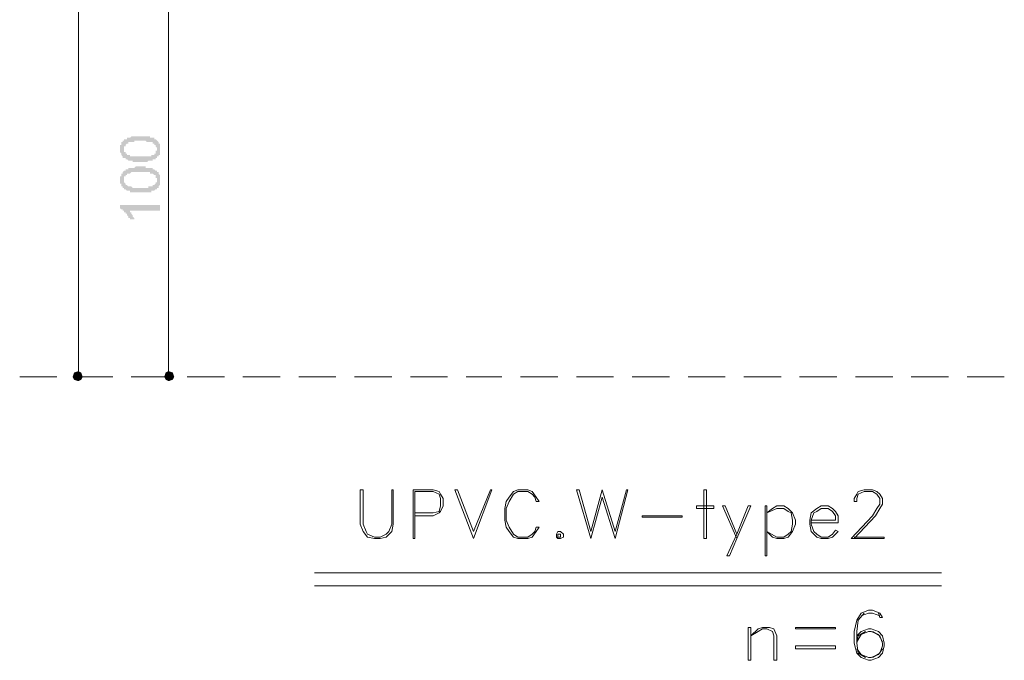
# Model space of a CAD drawing. Header units: metres. Extents: x 5.7 to 89.8, y 4 to 63.5.
# Tile 33 of 59: x 26.6 to 33.2, y 49.4 to 53.7. Entities that reach past the tile are written whole.
import ezdxf

# ---------------------------------------------------------------- set-up
doc = ezdxf.new("R2010")
doc.units = ezdxf.units.M
doc.header["$MEASUREMENT"] = 0
for name, color, linetype in [('PDF8_dim', 7, 'Continuous'), ('PDF8_khatchin', 7, 'Continuous'), ('PDF8_textt', 7, 'Continuous')]:
    doc.layers.add(name, color=color, linetype=linetype)

msp = doc.modelspace()

# ---------------------------------------------------------------- hatches: boundary and pattern name
at = {"layer": 'PDF8_dim', "transparency": 33554559}
h = msp.add_hatch(color=256, dxfattribs=at)
h.paths.add_polyline_path([(27.3751, 52.7854), (27.3751, 52.7854), (27.3654, 52.7854), (27.3654, 52.7854), (27.3654, 52.7854), (27.3558, 52.7854), (27.3558, 52.7854), (27.3462, 52.7854), (27.3462, 52.7854), (27.3366, 52.7854), (27.3366, 52.7854), (27.3366, 52.7854), (27.3269, 52.7854), (27.3269, 52.795), (27.3269, 52.795), (27.3173, 52.795), (27.3173, 52.795), (27.3173, 52.795), (27.3077, 52.795), (27.3077, 52.795), (27.3077, 52.795), (27.298, 52.795), (27.298, 52.795), (27.298, 52.795), (27.2884, 52.8047), (27.2884, 52.8047), (27.2884, 52.8047), (27.2788, 52.8047), (27.2788, 52.8047), (27.2788, 52.8143), (27.2691, 52.8143), (27.2691, 52.8143), (27.2691, 52.8143), (27.2595, 52.8143), (27.2595, 52.8239), (27.2595, 52.8239), (27.2595, 52.8239), (27.2595, 52.8239), (27.2499, 52.8336), (27.2499, 52.8336), (27.2499, 52.8336), (27.2499, 52.8432), (27.2499, 52.8432), (27.2499, 52.8432), (27.2402, 52.8528), (27.2402, 52.8528), (27.2402, 52.8624), (27.2402, 52.8624), (27.2402, 52.8624), (27.2402, 52.8721), (27.2402, 52.8721), (27.2402, 52.8721), (27.2402, 52.8817), (27.2402, 52.8817), (27.2402, 52.8817), (27.2402, 52.8913), (27.2402, 52.8913), (27.2402, 52.901), (27.2499, 52.901), (27.2499, 52.901), (27.2499, 52.9106), (27.2499, 52.9106), (27.2499, 52.9106), (27.2499, 52.9106), (27.2499, 52.9202), (27.2595, 52.9202), (27.2595, 52.9202), (27.2595, 52.9299), (27.2595, 52.9299), (27.2691, 52.9299), (27.2691, 52.9299), (27.2691, 52.9395), (27.2788, 52.9395), (27.2788, 52.9395), (27.2788, 52.9395), (27.2884, 52.9395), (27.2884, 52.9491), (27.2884, 52.9491), (27.298, 52.9491), (27.298, 52.9491), (27.298, 52.9491), (27.3077, 52.9491), (27.3077, 52.9491), (27.3173, 52.9588), (27.3173, 52.9588), (27.3173, 52.9588), (27.3173, 52.9588), (27.3269, 52.9588), (27.3269, 52.9588), (27.3269, 52.9588), (27.3366, 52.9588), (27.3366, 52.9588), (27.3366, 52.9588), (27.3462, 52.9588), (27.3462, 52.9588), (27.3558, 52.9588), (27.3558, 52.9588), (27.3558, 52.9588), (27.3654, 52.9588), (27.3654, 52.9588), (27.3751, 52.9588), (27.3751, 52.9588), (27.3751, 52.9588), (27.3847, 52.9588), (27.3847, 52.9588), (27.3943, 52.9588), (27.3943, 52.9588), (27.404, 52.9588), (27.404, 52.9588), (27.404, 52.9588), (27.4136, 52.9588), (27.4136, 52.9588), (27.4232, 52.9588), (27.4232, 52.9588), (27.4232, 52.9588), (27.4329, 52.9588), (27.4329, 52.9588), (27.4329, 52.9588), (27.4425, 52.9588), (27.4425, 52.9588), (27.4425, 52.9491), (27.4521, 52.9491), (27.4521, 52.9491), (27.4521, 52.9491), (27.4618, 52.9491), (27.4618, 52.9491), (27.4618, 52.9491), (27.4714, 52.9491), (27.4714, 52.9395), (27.4714, 52.9395), (27.481, 52.9395), (27.481, 52.9395), (27.481, 52.9395), (27.4907, 52.9299), (27.4907, 52.9299), (27.4907, 52.9299), (27.4907, 52.9299), (27.5003, 52.9202), (27.5003, 52.9202), (27.5003, 52.9202), (27.5003, 52.9202), (27.5003, 52.9106), (27.5099, 52.9106), (27.5099, 52.9106), (27.5099, 52.901), (27.5099, 52.901), (27.5099, 52.901), (27.5099, 52.8913), (27.5099, 52.8913), (27.5099, 52.8817), (27.5099, 52.8817), (27.5099, 52.8817), (27.5099, 52.8721), (27.5099, 52.8721), (27.5099, 52.8721), (27.5099, 52.8624), (27.5099, 52.8624), (27.5099, 52.8624), (27.5099, 52.8528), (27.5099, 52.8528), (27.5099, 52.8432), (27.5099, 52.8432), (27.5099, 52.8432), (27.5099, 52.8336), (27.5099, 52.8336), (27.5003, 52.8336), (27.5003, 52.8336), (27.5003, 52.8239), (27.5003, 52.8239), (27.4907, 52.8239), (27.4907, 52.8143), (27.4907, 52.8143), (27.4907, 52.8143), (27.4907, 52.8143), (27.481, 52.8143), (27.481, 52.8143), (27.481, 52.8047), (27.481, 52.8047), (27.4714, 52.8047), (27.4714, 52.8047), (27.4714, 52.8047), (27.4714, 52.8047), (27.4618, 52.8047), (27.4618, 52.795), (27.4618, 52.795), (27.4521, 52.795), (27.4521, 52.795), (27.4521, 52.795), (27.4425, 52.795), (27.4425, 52.795), (27.4329, 52.795), (27.4329, 52.795), (27.4329, 52.795), (27.4232, 52.7854), (27.4232, 52.7854), (27.4136, 52.7854), (27.4136, 52.7854), (27.4136, 52.7854), (27.404, 52.7854), (27.404, 52.7854), (27.3943, 52.7854), (27.3943, 52.7854), (27.3847, 52.7854), (27.3847, 52.7854), (27.3751, 52.7854)], flags=0)
h.paths.add_polyline_path([(27.3751, 52.8239), (27.3847, 52.8239), (27.3847, 52.8239), (27.3943, 52.8239), (27.3943, 52.8239), (27.404, 52.8239), (27.404, 52.8239), (27.4136, 52.8239), (27.4136, 52.8239), (27.4232, 52.8239), (27.4232, 52.8239), (27.4329, 52.8239), (27.4329, 52.8239), (27.4329, 52.8239), (27.4425, 52.8239), (27.4425, 52.8239), (27.4425, 52.8239), (27.4521, 52.8239), (27.4521, 52.8336), (27.4521, 52.8336), (27.4521, 52.8336), (27.4618, 52.8336), (27.4618, 52.8336), (27.4618, 52.8336), (27.4618, 52.8336), (27.4618, 52.8336), (27.4714, 52.8336), (27.4714, 52.8432), (27.4714, 52.8432), (27.481, 52.8432), (27.481, 52.8528), (27.481, 52.8528), (27.481, 52.8528), (27.481, 52.8624), (27.4907, 52.8624), (27.4907, 52.8624), (27.4907, 52.8721), (27.4907, 52.8721), (27.4907, 52.8721), (27.4907, 52.8817), (27.4907, 52.8817), (27.4907, 52.8817), (27.481, 52.8913), (27.481, 52.8913), (27.481, 52.8913), (27.481, 52.901), (27.481, 52.901), (27.481, 52.901), (27.4714, 52.901), (27.4714, 52.9106), (27.4714, 52.9106), (27.4618, 52.9106), (27.4618, 52.9106), (27.4618, 52.9106), (27.4618, 52.9106), (27.4618, 52.9202), (27.4521, 52.9202), (27.4521, 52.9202), (27.4521, 52.9202), (27.4425, 52.9202), (27.4425, 52.9202), (27.4425, 52.9202), (27.4329, 52.9202), (27.4329, 52.9202), (27.4329, 52.9202), (27.4232, 52.9202), (27.4232, 52.9202), (27.4136, 52.9299), (27.4136, 52.9299), (27.4136, 52.9299), (27.404, 52.9299), (27.404, 52.9299), (27.3943, 52.9299), (27.3943, 52.9299), (27.3847, 52.9299), (27.3847, 52.9299), (27.3751, 52.9299), (27.3751, 52.9299), (27.3654, 52.9299), (27.3654, 52.9299), (27.3558, 52.9299), (27.3558, 52.9299), (27.3462, 52.9299), (27.3462, 52.9299), (27.3366, 52.9299), (27.3366, 52.9202), (27.3269, 52.9202), (27.3269, 52.9202), (27.3269, 52.9202), (27.3173, 52.9202), (27.3173, 52.9202), (27.3173, 52.9202), (27.3077, 52.9202), (27.3077, 52.9202), (27.3077, 52.9202), (27.298, 52.9202), (27.298, 52.9202), (27.298, 52.9202), (27.298, 52.9106), (27.298, 52.9106), (27.2884, 52.9106), (27.2884, 52.9106), (27.2884, 52.9106), (27.2884, 52.9106), (27.2788, 52.901), (27.2788, 52.901), (27.2788, 52.901), (27.2788, 52.8913), (27.2691, 52.8913), (27.2691, 52.8913), (27.2691, 52.8817), (27.2691, 52.8817), (27.2691, 52.8817), (27.2691, 52.8721), (27.2691, 52.8721), (27.2691, 52.8721), (27.2691, 52.8624), (27.2691, 52.8624), (27.2691, 52.8624), (27.2691, 52.8528), (27.2788, 52.8528), (27.2788, 52.8528), (27.2788, 52.8432), (27.2788, 52.8432), (27.2788, 52.8432), (27.2884, 52.8432), (27.2884, 52.8336), (27.2884, 52.8336), (27.2884, 52.8336), (27.298, 52.8336), (27.298, 52.8336), (27.298, 52.8336), (27.298, 52.8336), (27.3077, 52.8336), (27.3077, 52.8239), (27.3077, 52.8239), (27.3173, 52.8239), (27.3173, 52.8239), (27.3173, 52.8239), (27.3269, 52.8239), (27.3269, 52.8239), (27.3366, 52.8239), (27.3366, 52.8239), (27.3366, 52.8239), (27.3462, 52.8239), (27.3462, 52.8239), (27.3558, 52.8239), (27.3558, 52.8239), (27.3654, 52.8239), (27.3654, 52.8239), (27.3751, 52.8239), (27.3751, 52.8239), (27.3751, 52.8239)], flags=0)
h = msp.add_hatch(color=256, dxfattribs=at)
h.paths.add_polyline_path([(27.3751, 52.5831), (27.3751, 52.5831), (27.3654, 52.5831), (27.3654, 52.5831), (27.3654, 52.5831), (27.3558, 52.5831), (27.3558, 52.5831), (27.3462, 52.5831), (27.3462, 52.5831), (27.3366, 52.5831), (27.3366, 52.5831), (27.3366, 52.5831), (27.3269, 52.5831), (27.3269, 52.5831), (27.3269, 52.5831), (27.3173, 52.5831), (27.3173, 52.5831), (27.3173, 52.5831), (27.3077, 52.5831), (27.3077, 52.5831), (27.3077, 52.5928), (27.298, 52.5928), (27.298, 52.5928), (27.298, 52.5928), (27.2884, 52.5928), (27.2884, 52.5928), (27.2884, 52.5928), (27.2788, 52.6024), (27.2788, 52.6024), (27.2788, 52.6024), (27.2691, 52.6024), (27.2691, 52.6024), (27.2691, 52.612), (27.2595, 52.612), (27.2595, 52.612), (27.2595, 52.612), (27.2595, 52.6217), (27.2595, 52.6217), (27.2499, 52.6217), (27.2499, 52.6217), (27.2499, 52.6313), (27.2499, 52.6313), (27.2499, 52.6313), (27.2499, 52.6409), (27.2402, 52.6409), (27.2402, 52.6506), (27.2402, 52.6506), (27.2402, 52.6506), (27.2402, 52.6602), (27.2402, 52.6602), (27.2402, 52.6698), (27.2402, 52.6698), (27.2402, 52.6698), (27.2402, 52.6698), (27.2402, 52.6795), (27.2402, 52.6795), (27.2402, 52.6891), (27.2402, 52.6891), (27.2499, 52.6891), (27.2499, 52.6987), (27.2499, 52.6987), (27.2499, 52.6987), (27.2499, 52.7083), (27.2499, 52.7083), (27.2499, 52.7083), (27.2595, 52.7083), (27.2595, 52.718), (27.2595, 52.718), (27.2595, 52.718), (27.2691, 52.7276), (27.2691, 52.7276), (27.2691, 52.7276), (27.2788, 52.7276), (27.2788, 52.7372), (27.2788, 52.7372), (27.2884, 52.7372), (27.2884, 52.7372), (27.2884, 52.7372), (27.298, 52.7372), (27.298, 52.7372), (27.298, 52.7469), (27.3077, 52.7469), (27.3077, 52.7469), (27.3173, 52.7469), (27.3173, 52.7469), (27.3173, 52.7469), (27.3173, 52.7469), (27.3269, 52.7469), (27.3269, 52.7469), (27.3269, 52.7469), (27.3366, 52.7469), (27.3366, 52.7469), (27.3366, 52.7469), (27.3462, 52.7565), (27.3462, 52.7565), (27.3558, 52.7565), (27.3558, 52.7565), (27.3558, 52.7565), (27.3654, 52.7565), (27.3654, 52.7565), (27.3751, 52.7565), (27.3751, 52.7565), (27.3751, 52.7565), (27.3847, 52.7565), (27.3847, 52.7565), (27.3943, 52.7565), (27.3943, 52.7565), (27.404, 52.7565), (27.404, 52.7565), (27.404, 52.7565), (27.4136, 52.7565), (27.4136, 52.7469), (27.4232, 52.7469), (27.4232, 52.7469), (27.4232, 52.7469), (27.4329, 52.7469), (27.4329, 52.7469), (27.4329, 52.7469), (27.4425, 52.7469), (27.4425, 52.7469), (27.4425, 52.7469), (27.4521, 52.7469), (27.4521, 52.7469), (27.4521, 52.7469), (27.4618, 52.7469), (27.4618, 52.7372), (27.4618, 52.7372), (27.4714, 52.7372), (27.4714, 52.7372), (27.4714, 52.7372), (27.481, 52.7276), (27.481, 52.7276), (27.481, 52.7276), (27.4907, 52.7276), (27.4907, 52.7276), (27.4907, 52.718), (27.4907, 52.718), (27.5003, 52.718), (27.5003, 52.718), (27.5003, 52.7083), (27.5003, 52.7083), (27.5003, 52.7083), (27.5099, 52.6987), (27.5099, 52.6987), (27.5099, 52.6987), (27.5099, 52.6891), (27.5099, 52.6891), (27.5099, 52.6891), (27.5099, 52.6795), (27.5099, 52.6795), (27.5099, 52.6795), (27.5099, 52.6698), (27.5099, 52.6698), (27.5099, 52.6698), (27.5099, 52.6602), (27.5099, 52.6602), (27.5099, 52.6506), (27.5099, 52.6506), (27.5099, 52.6506), (27.5099, 52.6409), (27.5099, 52.6409), (27.5099, 52.6409), (27.5099, 52.6313), (27.5099, 52.6313), (27.5099, 52.6313), (27.5003, 52.6217), (27.5003, 52.6217), (27.5003, 52.6217), (27.5003, 52.612), (27.4907, 52.612), (27.4907, 52.612), (27.4907, 52.612), (27.4907, 52.6024), (27.4907, 52.6024), (27.481, 52.6024), (27.481, 52.6024), (27.481, 52.6024), (27.481, 52.6024), (27.4714, 52.5928), (27.4714, 52.5928), (27.4714, 52.5928), (27.4714, 52.5928), (27.4618, 52.5928), (27.4618, 52.5928), (27.4618, 52.5928), (27.4521, 52.5928), (27.4521, 52.5831), (27.4521, 52.5831), (27.4425, 52.5831), (27.4425, 52.5831), (27.4329, 52.5831), (27.4329, 52.5831), (27.4329, 52.5831), (27.4232, 52.5831), (27.4232, 52.5831), (27.4136, 52.5831), (27.4136, 52.5831), (27.4136, 52.5831), (27.404, 52.5831), (27.404, 52.5831), (27.3943, 52.5831), (27.3943, 52.5831), (27.3847, 52.5831), (27.3847, 52.5831), (27.3751, 52.5831)], flags=0)
h.paths.add_polyline_path([(27.3751, 52.612), (27.3847, 52.612), (27.3847, 52.612), (27.3943, 52.612), (27.3943, 52.612), (27.404, 52.612), (27.404, 52.612), (27.4136, 52.612), (27.4136, 52.612), (27.4232, 52.612), (27.4232, 52.612), (27.4329, 52.612), (27.4329, 52.612), (27.4329, 52.6217), (27.4425, 52.6217), (27.4425, 52.6217), (27.4425, 52.6217), (27.4521, 52.6217), (27.4521, 52.6217), (27.4521, 52.6217), (27.4521, 52.6217), (27.4618, 52.6217), (27.4618, 52.6217), (27.4618, 52.6313), (27.4618, 52.6313), (27.4618, 52.6313), (27.4714, 52.6313), (27.4714, 52.6313), (27.4714, 52.6313), (27.481, 52.6409), (27.481, 52.6409), (27.481, 52.6409), (27.481, 52.6506), (27.481, 52.6506), (27.4907, 52.6506), (27.4907, 52.6602), (27.4907, 52.6602), (27.4907, 52.6602), (27.4907, 52.6698), (27.4907, 52.6698), (27.4907, 52.6698), (27.4907, 52.6795), (27.481, 52.6795), (27.481, 52.6795), (27.481, 52.6891), (27.481, 52.6891), (27.481, 52.6891), (27.481, 52.6987), (27.4714, 52.6987), (27.4714, 52.6987), (27.4714, 52.6987), (27.4618, 52.7083), (27.4618, 52.7083), (27.4618, 52.7083), (27.4618, 52.7083), (27.4618, 52.7083), (27.4521, 52.7083), (27.4521, 52.7083), (27.4521, 52.7083), (27.4425, 52.7083), (27.4425, 52.718), (27.4425, 52.718), (27.4329, 52.718), (27.4329, 52.718), (27.4329, 52.718), (27.4232, 52.718), (27.4232, 52.718), (27.4136, 52.718), (27.4136, 52.718), (27.4136, 52.718), (27.404, 52.718), (27.404, 52.718), (27.3943, 52.718), (27.3943, 52.718), (27.3847, 52.718), (27.3847, 52.718), (27.3751, 52.718), (27.3751, 52.718), (27.3654, 52.718), (27.3654, 52.718), (27.3558, 52.718), (27.3558, 52.718), (27.3462, 52.718), (27.3462, 52.718), (27.3366, 52.718), (27.3366, 52.718), (27.3269, 52.718), (27.3269, 52.718), (27.3269, 52.718), (27.3173, 52.718), (27.3173, 52.718), (27.3173, 52.718), (27.3077, 52.7083), (27.3077, 52.7083), (27.3077, 52.7083), (27.298, 52.7083), (27.298, 52.7083), (27.298, 52.7083), (27.298, 52.7083), (27.298, 52.7083), (27.2884, 52.7083), (27.2884, 52.7083), (27.2884, 52.6987), (27.2884, 52.6987), (27.2788, 52.6987), (27.2788, 52.6891), (27.2788, 52.6891), (27.2788, 52.6891), (27.2691, 52.6891), (27.2691, 52.6795), (27.2691, 52.6795), (27.2691, 52.6795), (27.2691, 52.6698), (27.2691, 52.6698), (27.2691, 52.6698), (27.2691, 52.6602), (27.2691, 52.6602), (27.2691, 52.6506), (27.2691, 52.6506), (27.2691, 52.6506), (27.2788, 52.6409), (27.2788, 52.6409), (27.2788, 52.6409), (27.2788, 52.6409), (27.2788, 52.6313), (27.2884, 52.6313), (27.2884, 52.6313), (27.2884, 52.6313), (27.2884, 52.6313), (27.298, 52.6217), (27.298, 52.6217), (27.298, 52.6217), (27.298, 52.6217), (27.3077, 52.6217), (27.3077, 52.6217), (27.3077, 52.6217), (27.3173, 52.6217), (27.3173, 52.6217), (27.3173, 52.6217), (27.3269, 52.612), (27.3269, 52.612), (27.3366, 52.612), (27.3366, 52.612), (27.3366, 52.612), (27.3462, 52.612), (27.3462, 52.612), (27.3558, 52.612), (27.3558, 52.612), (27.3654, 52.612), (27.3654, 52.612), (27.3751, 52.612), (27.3751, 52.612), (27.3751, 52.612)], flags=0)
msp.add_hatch(color=256, dxfattribs=at).paths.add_polyline_path([(27.5099, 52.4965), (27.5099, 52.4579), (27.298, 52.4579), (27.3077, 52.4579), (27.3077, 52.4579), (27.3077, 52.4579), (27.3077, 52.4483), (27.3077, 52.4483), (27.3173, 52.4483), (27.3173, 52.4387), (27.3173, 52.4387), (27.3173, 52.4387), (27.3269, 52.429), (27.3269, 52.429), (27.3269, 52.429), (27.3269, 52.4194), (27.3269, 52.4194), (27.3269, 52.4194), (27.3366, 52.4098), (27.3366, 52.4098), (27.3366, 52.4098), (27.3366, 52.4001), (27.3366, 52.4001), (27.3366, 52.4001), (27.3366, 52.4001), (27.3077, 52.4001), (27.3077, 52.4001), (27.3077, 52.4001), (27.3077, 52.4098), (27.298, 52.4098), (27.298, 52.4098), (27.298, 52.4194), (27.298, 52.4194), (27.298, 52.4194), (27.2884, 52.429), (27.2884, 52.429), (27.2884, 52.429), (27.2884, 52.4387), (27.2788, 52.4387), (27.2788, 52.4387), (27.2788, 52.4483), (27.2788, 52.4483), (27.2788, 52.4483), (27.2691, 52.4483), (27.2691, 52.4579), (27.2691, 52.4579), (27.2595, 52.4579), (27.2595, 52.4579), (27.2595, 52.4676), (27.2499, 52.4676), (27.2499, 52.4676), (27.2499, 52.4676), (27.2499, 52.4676), (27.2402, 52.4772), (27.2402, 52.4772), (27.2402, 52.4965)])

# ---------------------------------------------------------------- linework, layer by layer
at = {"layer": 'PDF8_dim', "lineweight": 20}
for points in [[(26.9609, 57.9862), (26.9609, 57.9574), (26.9609, 51.4081), (26.9609, 51.3792)], [(27.5677, 53.9797), (27.5677, 53.9508), (27.5677, 51.4081), (27.5677, 51.3792)], [(26.7683, 51.3407), (26.7972, 51.3407)], [(27.3847, 51.3407), (27.404, 51.3407)]]:
    msp.add_lwpolyline(points, dxfattribs=at)
at = {"layer": 'PDF8_dim', "transparency": 33554559}
for points in [[(26.9609, 51.3407), (26.932, 51.3696), (26.9224, 51.3407)], [(26.9609, 51.3792), (26.9609, 51.3407), (26.932, 51.3696)], [(26.9802, 51.3696), (26.9609, 51.3792), (26.9609, 51.3407)], [(26.9609, 51.3407), (26.9898, 51.3407), (26.9802, 51.3696)], [(27.5677, 51.3407), (27.5484, 51.3696), (27.5388, 51.3407)], [(27.5677, 51.3792), (27.5677, 51.3407), (27.5484, 51.3696)], [(27.5966, 51.3696), (27.5677, 51.3792), (27.5677, 51.3407)], [(27.5677, 51.3407), (27.6062, 51.3407), (27.5966, 51.3696)], [(26.9224, 51.3407), (26.932, 51.3215), (26.9609, 51.3407)], [(26.932, 51.3215), (26.9609, 51.3407), (26.9609, 51.3118)], [(26.9609, 51.3118), (26.9802, 51.3215), (26.9609, 51.3407)], [(26.9802, 51.3215), (26.9609, 51.3407), (26.9898, 51.3407)], [(27.5388, 51.3407), (27.5484, 51.3215), (27.5677, 51.3407)], [(27.5484, 51.3215), (27.5677, 51.3407), (27.5677, 51.3118)], [(27.5677, 51.3118), (27.5966, 51.3215), (27.5677, 51.3407)], [(27.5966, 51.3215), (27.5677, 51.3407), (27.6062, 51.3407)]]:
    msp.add_solid(points, dxfattribs=at)
at = {"layer": 'PDF8_khatchin', "lineweight": 18}
for points in [[(26.5661, 51.3407), (26.8165, 51.3407)], [(26.9417, 51.3407), (27.1921, 51.3407)], [(27.3173, 51.3407), (27.5677, 51.3407)], [(27.6929, 51.3407), (27.9433, 51.3407)], [(28.0685, 51.3407), (28.3189, 51.3407)], [(28.4441, 51.3407), (28.6946, 51.3407)], [(28.8198, 51.3407), (29.0702, 51.3407)], [(29.1954, 51.3407), (29.4458, 51.3407)], [(29.571, 51.3407), (29.8118, 51.3407)], [(29.937, 51.3407), (30.1874, 51.3407)], [(30.3126, 51.3407), (30.563, 51.3407)], [(30.6882, 51.3407), (30.9386, 51.3407)], [(31.0638, 51.3407), (31.3142, 51.3407)], [(31.4394, 51.3407), (31.6899, 51.3407)], [(31.8151, 51.3407), (32.0655, 51.3407)], [(32.1907, 51.3407), (32.4411, 51.3407)], [(32.5663, 51.3407), (32.8167, 51.3407)], [(32.9419, 51.3407), (33.1923, 51.3407)]]:
    msp.add_lwpolyline(points, dxfattribs=at)
at = {"layer": 'PDF8_textt', "lineweight": 20}
for points in [[(29.0798, 50.5799), (29.0702, 50.5799), (29.0702, 50.3487), (29.0509, 50.3005), (29.0316, 50.2813), (28.9931, 50.262), (28.9546, 50.262), (28.9064, 50.2813), (28.8968, 50.3005), (28.8775, 50.3487), (28.8775, 50.5799), (28.8583, 50.5799), (28.8583, 50.3487), (28.8775, 50.3005), (28.9064, 50.262), (28.9546, 50.2524), (28.9931, 50.2524), (29.0316, 50.262), (29.0702, 50.3005), (29.0798, 50.3487)], [(29.6192, 50.2524), (29.4939, 50.5799), (29.5132, 50.5799), (29.6192, 50.3005), (29.7347, 50.5799), (29.7444, 50.5799)], [(30.0622, 50.3294), (30.0429, 50.3294), (30.0333, 50.3005), (30.014, 50.2813), (29.9851, 50.262), (29.9177, 50.262), (29.8888, 50.2813), (29.8599, 50.3294), (29.8407, 50.3776), (29.8407, 50.4546), (29.8599, 50.5028), (29.8888, 50.551), (29.9177, 50.5702), (29.9851, 50.5702), (30.014, 50.551), (30.0333, 50.5317), (30.0429, 50.5028), (30.0622, 50.5028), (30.0429, 50.5317), (30.014, 50.5702), (29.9851, 50.5799), (29.9177, 50.5799), (29.8888, 50.5702), (29.8599, 50.5317), (29.8407, 50.5028), (29.831, 50.4546), (29.831, 50.3776), (29.8407, 50.3294), (29.8599, 50.3005), (29.8888, 50.262), (29.9177, 50.2524), (29.9851, 50.2524), (30.014, 50.262), (30.0429, 50.3005)], [(30.5726, 50.2524), (30.486, 50.5317), (30.4089, 50.2524), (30.3126, 50.5799), (30.3319, 50.5799), (30.4089, 50.3005), (30.486, 50.5799), (30.5726, 50.3005), (30.6497, 50.5799), (30.6593, 50.5799)], [(31.189, 50.2524), (31.189, 50.5799), (31.1698, 50.5799), (31.1698, 50.2524)], [(31.2372, 50.4546), (31.1216, 50.4546), (31.1216, 50.4739), (31.2372, 50.4739)], [(31.3239, 50.1368), (31.3431, 50.1368), (31.3913, 50.2524), (31.4876, 50.4739), (31.4683, 50.4739), (31.3913, 50.2813)], [(31.5935, 50.1368), (31.5935, 50.4739), (31.5839, 50.4739), (31.5839, 50.1368)], [(31.5935, 50.3005), (31.661, 50.262), (31.7091, 50.262), (31.738, 50.2813), (31.7573, 50.3005), (31.7669, 50.3487), (31.7669, 50.3776), (31.7573, 50.4258), (31.738, 50.4354), (31.7091, 50.4546), (31.661, 50.4546), (31.5935, 50.4258), (31.6321, 50.4546), (31.661, 50.4739), (31.7091, 50.4739), (31.738, 50.4546), (31.7669, 50.4258), (31.7862, 50.3776), (31.7862, 50.3487), (31.7669, 50.3005), (31.738, 50.262), (31.7091, 50.2524), (31.661, 50.2524), (31.6321, 50.262)], [(31.0253, 50.3969), (30.7556, 50.3969), (30.7556, 50.4065), (31.0253, 50.4065)], [(30.1874, 50.3005), (30.1778, 50.2813), (30.1778, 50.262), (30.1874, 50.2524), (30.2067, 50.2524), (30.2259, 50.262), (30.2259, 50.2813), (30.2067, 50.3005)], [(30.1874, 50.2813), (30.1874, 50.262), (30.2067, 50.262), (30.2067, 50.2813)], [(31.4876, 49.4337), (31.4876, 49.6553), (31.4683, 49.6553), (31.4683, 49.4337)], [(31.661, 49.4337), (31.6417, 49.4337), (31.6417, 49.5975), (31.6321, 49.6264), (31.5935, 49.6456), (31.5647, 49.6456), (31.5358, 49.6264), (31.4876, 49.5975), (31.5358, 49.6456), (31.5647, 49.6553), (31.6128, 49.6553), (31.6417, 49.6456), (31.661, 49.5975)], [(32.0558, 49.6456), (31.7862, 49.6456), (31.7862, 49.6553), (32.0558, 49.6553)], [(32.0558, 49.5108), (31.7862, 49.5108), (31.7862, 49.5301), (32.0558, 49.5301)]]:
    msp.add_lwpolyline(points, close=True, dxfattribs=at)
for points in [[(29.2243, 50.4065), (29.3495, 50.4065), (29.388, 50.4258), (29.3976, 50.4354), (29.4169, 50.4739), (29.4169, 50.5221), (29.3976, 50.551), (29.388, 50.5702), (29.3495, 50.5799), (29.2146, 50.5799), (29.2146, 50.2524), (29.2243, 50.2524), (29.2243, 50.5702), (29.3495, 50.5702), (29.388, 50.551), (29.3976, 50.5221), (29.3976, 50.4739), (29.388, 50.4354), (29.3495, 50.4258), (29.2243, 50.4258)], [(32.181, 50.262), (32.3833, 50.262), (32.3833, 50.2524), (32.1618, 50.2524), (32.3063, 50.4065), (32.3351, 50.4546), (32.3544, 50.4835), (32.3544, 50.5221), (32.3351, 50.551), (32.3063, 50.5702), (32.2485, 50.5702), (32.2099, 50.551), (32.2003, 50.5221), (32.2003, 50.5028), (32.181, 50.5028), (32.181, 50.5221), (32.2003, 50.551), (32.2099, 50.5702), (32.2485, 50.5799), (32.3063, 50.5799), (32.3351, 50.5702), (32.3544, 50.551), (32.3737, 50.5221), (32.3737, 50.4835), (32.3544, 50.4546), (32.3255, 50.4065), (32.181, 50.2524)], [(31.3913, 50.2524), (31.295, 50.4739), (31.3142, 50.4739), (31.3913, 50.2813)], [(31.8921, 50.3583), (32.0751, 50.3583), (32.0751, 50.4065), (32.0558, 50.4354), (32.0366, 50.4546), (32.0077, 50.4739), (31.9595, 50.4739), (31.9306, 50.4546), (31.8921, 50.4258), (31.8825, 50.3776), (31.8825, 50.3487), (31.8921, 50.3005), (31.9306, 50.262), (31.9595, 50.2524), (32.0077, 50.2524), (32.0366, 50.262), (32.0751, 50.3005), (32.0558, 50.3102), (32.0366, 50.2813), (32.0077, 50.262), (31.9595, 50.262), (31.9306, 50.2813), (31.9114, 50.3005), (31.8921, 50.3487), (31.8921, 50.3776), (31.9114, 50.4258), (31.9306, 50.4354), (31.9595, 50.4546), (32.0077, 50.4546), (32.0366, 50.4354), (32.0558, 50.4065), (32.0558, 50.3776), (31.8921, 50.3776)], [(28.5501, 50.0212), (32.7686, 50.0212)], [(28.5501, 49.9346), (32.7686, 49.9346)], [(32.3448, 49.7516), (32.3544, 49.7227), (32.3737, 49.7227), (32.3544, 49.7516), (32.3063, 49.7708), (32.2774, 49.7708), (32.2292, 49.7516), (32.2003, 49.7034), (32.181, 49.6264), (32.181, 49.5493), (32.2003, 49.4819), (32.2292, 49.453), (32.2774, 49.4337), (32.2966, 49.4337), (32.3448, 49.453), (32.3737, 49.4819), (32.3833, 49.5301), (32.3833, 49.5493), (32.3737, 49.5975), (32.3448, 49.6264), (32.2966, 49.6456), (32.2774, 49.6456), (32.2292, 49.6264), (32.2003, 49.5975)], [(32.2485, 49.7516), (32.2099, 49.7034), (32.2003, 49.6264), (32.2003, 49.5493), (32.2099, 49.4819), (32.2581, 49.453)], [(32.3544, 49.7323), (32.3063, 49.7516), (32.2774, 49.7516), (32.2292, 49.7323)], [(32.3737, 49.5589), (32.3448, 49.6071), (32.2966, 49.6264), (32.2774, 49.6264), (32.2292, 49.6071), (32.2003, 49.5589)], [(32.2581, 49.6264), (32.2099, 49.5975), (32.2003, 49.5493)], [(32.3063, 49.453), (32.3544, 49.4819), (32.3737, 49.5301), (32.3737, 49.5493), (32.3544, 49.5975), (32.3063, 49.6264)], [(32.2003, 49.5108), (32.2292, 49.4723), (32.2774, 49.453), (32.2966, 49.453), (32.3448, 49.4723), (32.3737, 49.5108)]]:
    msp.add_lwpolyline(points, dxfattribs=at)

doc.saveas('drawing.dxf')
